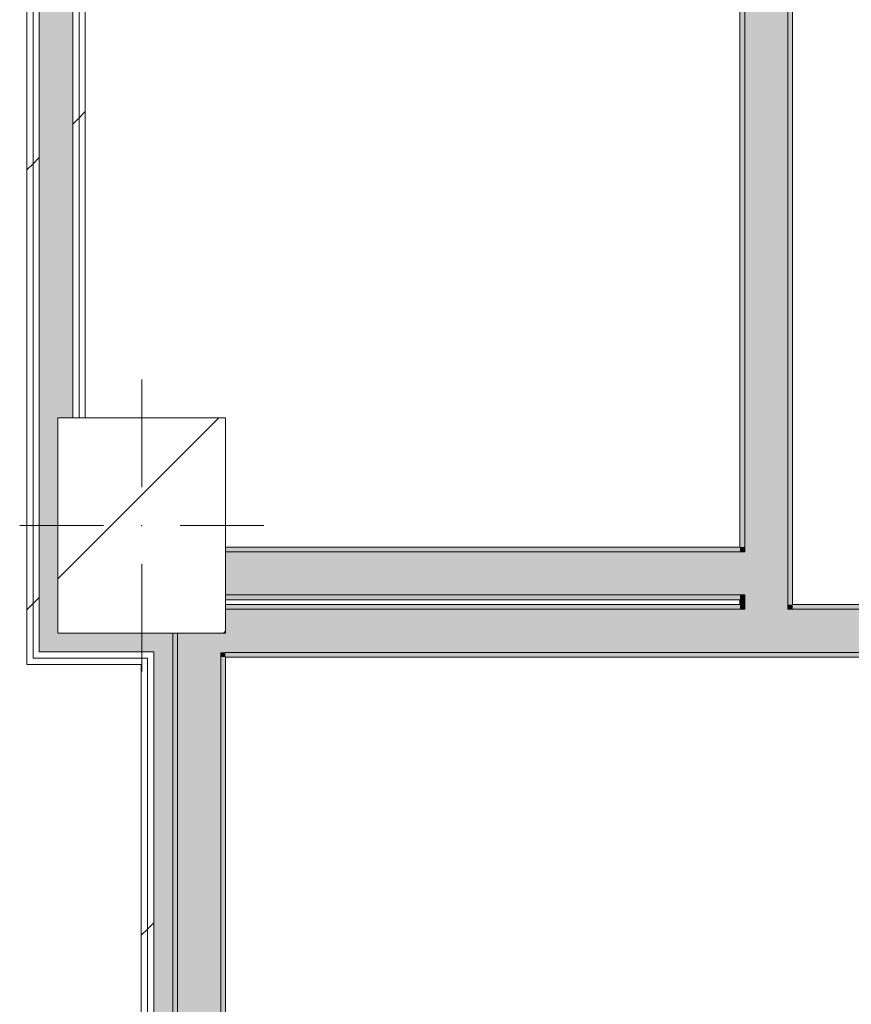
# Model space of a CAD drawing. Header units: millimetres. Extents: x -30280 to 107222, y -17460 to 4378.
# Tile 74 of 125: x 5749 to 7486, y -2414 to -357. Entities that reach past the tile are written whole.
import ezdxf

# ---------------------------------------------------------------- set-up
doc = ezdxf.new("R2010")
doc.units = ezdxf.units.MM
doc.header["$MEASUREMENT"] = 0
doc.linetypes.add('Wipeout_Contour', pattern=[1000, 0, -1000])
for name, color, linetype in [('10_ESTR_Pilars', 7, 'Continuous'), ('12_FAÇ_Façana', 7, 'Continuous'), ('Nuevo_08_E_Envans secs', 7, 'Continuous')]:
    doc.layers.add(name, color=color, linetype=linetype)
for name, color, linetype, lineweight in [('10_ESTR_Pilars_Pluma_Nº__20', 1, 'Continuous', 5), ('10_ESTR_Pilars_Pluma_Nº__28', 7, 'Continuous', 20), ('10_ESTR_Pilars_Pluma_Nº__42', 8, 'Continuous', 25), ('12_FAÇ_Façana_Pluma_Nº__7', 7, 'Continuous', 5), ('Nuevo_08_E_Envans secs_Pluma_Nº__1', 7, 'Continuous', 5)]:
    doc.layers.add(name, color=color, linetype=linetype, lineweight=lineweight)
for name, color, linetype, lineweight, true_color in [('12_FAÇ_Façana_Pluma_Nº__102', 7, 'Continuous', 5, 0xcccccc), ('12_FAÇ_Façana_Pluma_Nº__176', 7, 'Continuous', 15, 0x93a0c6), ('Nuevo_08_E_Envans secs_Pluma_Nº__102', 7, 'Continuous', 5, 0xcccccc), ('Nuevo_08_E_Envans secs_Pluma_Nº__177', 7, 'Continuous', 15, 0xf7e046)]:
    doc.layers.add(name, color=color, linetype=linetype, lineweight=lineweight, true_color=true_color)
pattern_1 = [(45, (0, 0), (-919.24, 919.24), [975, -325]), (45, (4e-13, 919.2), (-919.24, 919.24), [975, -325])]

# ---------------------------------------------------------------- blocks, each defined once
blk = doc.blocks.new('Muro_51_3', base_point=(6178.9, -1569))
at = {"layer": '12_FAÇ_Façana_Pluma_Nº__102', "linetype": 'Continuous', "lineweight": 0, "true_color": 0xe5e5e5}
for points in [[(6178.9, -1559), (7253.9, -1559), (7253.9, -1469), (6178.9, -1469)], [(7253.9, -1469), (7253.9, -1559), (7263.9, -1559), (7263.9, -1469)]]:
    blk.add_hatch(color=254, dxfattribs=at).paths.add_polyline_path(points)
at = {"layer": '12_FAÇ_Façana_Pluma_Nº__176', "linetype": 'Continuous', "lineweight": 0, "true_color": 0x495063}
for points in [[(7253.9, -1459), (6178.9, -1459), (6178.9, -1469), (7253.9, -1469)], [(6178.9, -1569), (7253.9, -1569), (7253.9, -1559), (6178.9, -1559)]]:
    blk.add_hatch(color=251, dxfattribs=at).paths.add_polyline_path(points)
at = {"layer": '12_FAÇ_Façana_Pluma_Nº__7', "color": 7, "linetype": 'Continuous', "lineweight": 5}
for p, q in [((7253.9, -1469), (6178.9, -1469)), ((7263.9, -1469), (7253.9, -1469)), ((6178.9, -1559), (7253.9, -1559)), ((7253.9, -1559), (7263.9, -1559))]:
    blk.add_line(p, q, dxfattribs=at)
at = {"layer": '12_FAÇ_Façana_Pluma_Nº__7', "color": 7, "linetype": 'Continuous', "lineweight": 5, "flags": 128}
for points in [[(7253.9, -1459), (6178.9, -1459)], [(6178.9, -1569), (7253.9, -1569)]]:
    blk.add_lwpolyline(points, dxfattribs=at)
blk = doc.blocks.new('Muro_52_3', base_point=(7363.9, -1689))
at = {"layer": '12_FAÇ_Façana_Pluma_Nº__102', "linetype": 'Continuous', "lineweight": 0, "true_color": 0xe5e5e5}
for points in [[(7353.9, 1620.9), (7263.9, 1620.9), (7263.9, 1610.9), (7353.9, 1610.9)], [(7353.9, -1469), (7353.9, 1610.9), (7263.9, 1610.9), (7263.9, -1469)], [(7263.9, -1469), (7263.9, -1559), (7353.9, -1559), (7353.9, -1469)], [(7263.9, -1559), (7263.9, -1579), (7353.9, -1579), (7353.9, -1559)], [(7353.9, -1579), (7263.9, -1579), (7263.9, -1589), (7353.9, -1589)]]:
    blk.add_hatch(color=254, dxfattribs=at).paths.add_polyline_path(points)
at = {"layer": '12_FAÇ_Façana_Pluma_Nº__176', "linetype": 'Continuous', "lineweight": 0, "true_color": 0x495063}
for points in [[(7263.9, -1459), (7263.9, 1610.9), (7253.9, 1610.9), (7253.9, -1459)], [(7363.9, -1579), (7363.9, 1610.9), (7353.9, 1610.9), (7353.9, -1579)], [(7253.9, -1459), (7253.9, -1469), (7263.9, -1469), (7263.9, -1459)], [(7253.9, -1559), (7253.9, -1569), (7263.9, -1569), (7263.9, -1559)], [(7253.9, -1569), (7253.9, -1579), (7263.9, -1579), (7263.9, -1569)]]:
    blk.add_hatch(color=251, dxfattribs=at).paths.add_polyline_path(points)
at = {"layer": '12_FAÇ_Façana_Pluma_Nº__7', "color": 7, "linetype": 'Continuous', "lineweight": 5}
for p, q in [((7263.9, 1620.9), (7263.9, 1610.9)), ((7263.9, 1610.9), (7263.9, -1469)), ((7353.9, 1610.9), (7353.9, 1620.9)), ((7353.9, -1469), (7353.9, 1610.9)), ((7263.9, -1469), (7253.9, -1469)), ((7353.9, -1559), (7353.9, -1469)), ((7253.9, -1559), (7263.9, -1559)), ((7263.9, -1559), (7263.9, -1579)), ((7353.9, -1579), (7353.9, -1559)), ((7263.9, -1579), (7263.9, -1589)), ((7353.9, -1589), (7353.9, -1579))]:
    blk.add_line(p, q, dxfattribs=at)
at = {"layer": '12_FAÇ_Façana_Pluma_Nº__7', "color": 7, "linetype": 'Continuous', "lineweight": 5, "flags": 128}
for points in [[(7253.9, 1610.9), (7253.9, -1459)], [(7363.9, -1579), (7363.9, 1610.9)], [(7253.9, -1569), (7253.9, -1579)]]:
    blk.add_lwpolyline(points, dxfattribs=at)
blk = doc.blocks.new('Muro_53_3', base_point=(6178.9, -1689))
at = {"layer": '12_FAÇ_Façana_Pluma_Nº__102', "linetype": 'Continuous', "lineweight": 0, "true_color": 0xe5e5e5}
for points in [[(7263.9, -1589), (6178.9, -1589), (6178.9, -1679), (7263.9, -1679)], [(7353.9, -1589), (7263.9, -1589), (7263.9, -1679), (7353.9, -1679)], [(10743.9, -1589), (7353.9, -1589), (7353.9, -1679), (10743.9, -1679)]]:
    blk.add_hatch(color=254, dxfattribs=at).paths.add_polyline_path(points)
at = {"layer": '12_FAÇ_Façana_Pluma_Nº__176', "linetype": 'Continuous', "lineweight": 0, "true_color": 0x495063}
for points in [[(7253.9, -1579), (6178.9, -1579), (6178.9, -1589), (7253.9, -1589)], [(7263.9, -1579), (7253.9, -1579), (7253.9, -1589), (7263.9, -1589)], [(7363.9, -1579), (7353.9, -1579), (7353.9, -1589), (7363.9, -1589)], [(10733.9, -1579), (7363.9, -1579), (7363.9, -1589), (10733.9, -1589)], [(6178.9, -1689), (11948.9, -1689), (11948.9, -1679), (6178.9, -1679)]]:
    blk.add_hatch(color=251, dxfattribs=at).paths.add_polyline_path(points)
at = {"layer": '12_FAÇ_Façana_Pluma_Nº__7', "color": 7, "linetype": 'Continuous', "lineweight": 5}
for p, q in [((7263.9, -1579), (7263.9, -1589)), ((7353.9, -1589), (7353.9, -1579)), ((7263.9, -1589), (6178.9, -1589)), ((10743.9, -1589), (7353.9, -1589)), ((6178.9, -1679), (7263.9, -1679)), ((7263.9, -1679), (7353.9, -1679)), ((7353.9, -1679), (10743.9, -1679))]:
    blk.add_line(p, q, dxfattribs=at)
at = {"layer": '12_FAÇ_Façana_Pluma_Nº__7', "color": 7, "linetype": 'Continuous', "lineweight": 5, "flags": 128}
for points in [[(7253.9, -1579), (6178.9, -1579)], [(10733.9, -1579), (7363.9, -1579)], [(6178.9, -1689), (11948.9, -1689)]]:
    blk.add_lwpolyline(points, dxfattribs=at)
blk = doc.blocks.new('*X423')
at = {"layer": 'Nuevo_08_E_Envans secs_Pluma_Nº__102', "linetype": 'Continuous', "lineweight": 5, "true_color": 0xcccccc}
blk.add_hatch(color=254, dxfattribs=at).paths.add_polyline_path([(6028.9, -1678), (6067.9, -1639), (6028.9, -1639)])
blk = doc.blocks.new('*X424')
at = {"layer": 'Nuevo_08_E_Envans secs_Pluma_Nº__102', "linetype": 'Continuous', "lineweight": 5, "true_color": 0xcccccc}
blk.add_hatch(color=254, dxfattribs=at).paths.add_polyline_path([(6067.9, -1639), (6028.9, -1678), (6068.9, -1678), (6068.9, -1639)])
blk = doc.blocks.new('*X425')
at = {"layer": 'Nuevo_08_E_Envans secs_Pluma_Nº__102', "linetype": 'Continuous', "lineweight": 5, "true_color": 0xcccccc}
blk.add_hatch(color=254, dxfattribs=at).paths.add_polyline_path([(6068.9, -6950), (6068.9, -1678), (6028.9, -1678), (6028.9, -6950)])
blk = doc.blocks.new('Muro_119_3', base_point=(6068.9, -6924))
at = {"layer": 'Nuevo_08_E_Envans secs_Pluma_Nº__1', "color": 7, "linetype": 'Continuous', "lineweight": 5, "flags": 128}
blk.add_lwpolyline([(6068.9, -6989), (6068.9, -1639)], dxfattribs=at)
at = {"color": 254, "linetype": 'Wipeout_Contour', "lineweight": 0, "ltscale": 18725.93703}
blk.add_wipeout([(6002.9, -1691), (6002.9, -1704), (6015.9, -1691)], dxfattribs=at).dxf.layer = 'Nuevo_08_E_Envans secs'
at = {"layer": 'Nuevo_08_E_Envans secs_Pluma_Nº__177', "linetype": 'Continuous', "lineweight": 15, "true_color": 0xf7e046}
h = blk.add_hatch(dxfattribs=at)
h.set_pattern_fill('Panellat_HPL_0003', color=53, style=0, pattern_type=2)
h.set_pattern_definition(pattern_1)
h.paths.add_polyline_path([(6002.9, -1691), (6002.9, -1704), (6015.9, -1691)])
at = {"color": 254, "linetype": 'Wipeout_Contour', "lineweight": 0, "ltscale": 18752.941765}
blk.add_wipeout([(6015.9, -1678), (6015.9, -1691), (6028.9, -1678)], dxfattribs=at).dxf.layer = 'Nuevo_08_E_Envans secs'
at = {"layer": 'Nuevo_08_E_Envans secs_Pluma_Nº__177', "linetype": 'Continuous', "lineweight": 15, "true_color": 0xf7e046}
h = blk.add_hatch(dxfattribs=at)
h.set_pattern_fill('Panellat_HPL_0003', color=53, style=0, pattern_type=2)
h.set_pattern_definition(pattern_1)
h.paths.add_polyline_path([(6015.9, -1678), (6015.9, -1691), (6028.9, -1678)])
at = {"layer": 'Nuevo_08_E_Envans secs', "color": 7, "lineweight": 20}
blk.add_blockref('*X423', (0, 0), dxfattribs=at)
at = {"color": 254, "linetype": 'Wipeout_Contour', "lineweight": 0, "ltscale": 18741.290833}
blk.add_wipeout([(6002.9, -1704), (6015.9, -1704), (6015.9, -1691)], dxfattribs=at).dxf.layer = 'Nuevo_08_E_Envans secs'
at = {"layer": 'Nuevo_08_E_Envans secs_Pluma_Nº__177', "linetype": 'Continuous', "lineweight": 15, "true_color": 0xf7e046}
h = blk.add_hatch(dxfattribs=at)
h.set_pattern_fill('Panellat_HPL_0003', color=53, style=0, pattern_type=2)
h.set_pattern_definition(pattern_1)
h.paths.add_polyline_path([(6002.9, -1704), (6015.9, -1704), (6015.9, -1691)])
at = {"color": 254, "linetype": 'Wipeout_Contour', "lineweight": 0, "ltscale": 18768.26932}
blk.add_wipeout([(6015.9, -1691), (6028.9, -1691), (6028.9, -1678)], dxfattribs=at).dxf.layer = 'Nuevo_08_E_Envans secs'
at = {"color": 254, "linetype": 'Wipeout_Contour', "lineweight": 0, "ltscale": 30829.13605}
blk.add_wipeout([(6015.9, -6924), (6015.9, -1704), (6002.9, -1704), (6002.9, -6924)], dxfattribs=at).dxf.layer = 'Nuevo_08_E_Envans secs'
at = {"layer": 'Nuevo_08_E_Envans secs_Pluma_Nº__177', "linetype": 'Continuous', "lineweight": 15, "true_color": 0xf7e046}
h = blk.add_hatch(dxfattribs=at)
h.set_pattern_fill('Panellat_HPL_0003', color=53, style=0, pattern_type=2)
h.set_pattern_definition(pattern_1)
h.paths.add_polyline_path([(6015.9, -1691), (6028.9, -1691), (6028.9, -1678)])
h = blk.add_hatch(dxfattribs=at)
h.set_pattern_fill('Panellat_HPL_0003', color=53, style=0, pattern_type=2)
h.set_pattern_definition(pattern_1)
h.paths.add_polyline_path([(6015.9, -6924), (6015.9, -1704), (6002.9, -1704), (6002.9, -6924)])
at = {"layer": 'Nuevo_08_E_Envans secs_Pluma_Nº__1', "color": 7, "linetype": 'Continuous', "lineweight": 5}
blk.add_line((6028.9, -1678), (6015.9, -1678), dxfattribs=at)
at = {"layer": 'Nuevo_08_E_Envans secs_Pluma_Nº__1', "color": 7, "linetype": 'Continuous', "lineweight": 5, "flags": 128}
blk.add_lwpolyline([(6002.9, -1704), (6002.9, -6924)], dxfattribs=at)
at = {"layer": 'Nuevo_08_E_Envans secs', "color": 7, "lineweight": 20}
blk.add_blockref('*X424', (0, 0), dxfattribs=at)
at = {"color": 254, "linetype": 'Wipeout_Contour', "lineweight": 0, "ltscale": 30883.777089}
blk.add_wipeout([(6028.9, -6937), (6028.9, -1691), (6015.9, -1691), (6015.9, -6937)], dxfattribs=at).dxf.layer = 'Nuevo_08_E_Envans secs'
at = {"layer": 'Nuevo_08_E_Envans secs_Pluma_Nº__177', "linetype": 'Continuous', "lineweight": 15, "true_color": 0xf7e046}
h = blk.add_hatch(dxfattribs=at)
h.set_pattern_fill('Panellat_HPL_0003', color=53, style=0, pattern_type=2)
h.set_pattern_definition(pattern_1)
h.paths.add_polyline_path([(6028.9, -6937), (6028.9, -1691), (6015.9, -1691), (6015.9, -6937)])
at = {"layer": 'Nuevo_08_E_Envans secs_Pluma_Nº__1', "color": 7, "linetype": 'Continuous', "lineweight": 5}
for p, q in [((6028.9, -1678), (6028.9, -6950)), ((6015.9, -1691), (6015.9, -6937))]:
    blk.add_line(p, q, dxfattribs=at)
at = {"layer": 'Nuevo_08_E_Envans secs', "color": 7, "lineweight": 20}
blk.add_blockref('*X425', (0, 0), dxfattribs=at)
blk = doc.blocks.new('*X487')
at = {"layer": 'Nuevo_08_E_Envans secs_Pluma_Nº__102', "linetype": 'Continuous', "lineweight": 5, "true_color": 0xcccccc}
blk.add_hatch(color=254, dxfattribs=at).paths.add_polyline_path([(5859.9, 1662.9), (5798.5, 1662.9), (5859.9, 1595.4)])
blk = doc.blocks.new('*X488')
at = {"layer": 'Nuevo_08_E_Envans secs_Pluma_Nº__102', "linetype": 'Continuous', "lineweight": 5, "true_color": 0xcccccc}
blk.add_hatch(color=254, dxfattribs=at).paths.add_polyline_path([(5789.9, 1635.9), (5789.9, -1189), (5859.9, -1189), (5859.9, 1595.4), (5823.1, 1635.9)])
blk = doc.blocks.new('*X489')
at = {"layer": 'Nuevo_08_E_Envans secs_Pluma_Nº__102', "linetype": 'Continuous', "lineweight": 5, "true_color": 0xcccccc}
blk.add_hatch(color=254, dxfattribs=at).paths.add_polyline_path([(5789.9, 1662.9), (5789.9, 1635.9), (5823.1, 1635.9), (5798.5, 1662.9)])
blk = doc.blocks.new('Muro_134_3', base_point=(5763.9, -1189))
at = {"color": 254, "linetype": 'Wipeout_Contour', "lineweight": 0, "ltscale": 18053.116101}
blk.add_wipeout([(5776.9, 1688.9), (5774.8, 1688.9), (5776.9, 1686.6)], dxfattribs=at).dxf.layer = 'Nuevo_08_E_Envans secs'
at = {"color": 254, "linetype": 'Wipeout_Contour', "lineweight": 0, "ltscale": 18267.550016}
blk.add_wipeout([(5874.1, 1579.9), (5885.9, 1566.9), (5885.9, 1579.9)], dxfattribs=at).dxf.layer = 'Nuevo_08_E_Envans secs'
at = {"layer": 'Nuevo_08_E_Envans secs_Pluma_Nº__177', "linetype": 'Continuous', "lineweight": 15, "true_color": 0xf7e046}
h = blk.add_hatch(dxfattribs=at)
h.set_pattern_fill('Panellat_HPL_0003', color=53, style=0, pattern_type=2)
h.set_pattern_definition(pattern_1)
h.paths.add_polyline_path([(5776.9, 1688.9), (5774.8, 1688.9), (5776.9, 1686.6)])
h = blk.add_hatch(dxfattribs=at)
h.set_pattern_fill('Panellat_HPL_0003', color=53, style=0, pattern_type=2)
h.set_pattern_definition(pattern_1)
h.paths.add_polyline_path([(5874.1, 1579.9), (5885.9, 1566.9), (5885.9, 1579.9)])
at = {"color": 254, "linetype": 'Wipeout_Contour', "lineweight": 0, "ltscale": 18030.690975}
blk.add_wipeout([(5763.9, 1695.9), (5768.4, 1695.9), (5763.9, 1700.9)], dxfattribs=at).dxf.layer = 'Nuevo_08_E_Envans secs'
at = {"color": 254, "linetype": 'Wipeout_Contour', "lineweight": 0, "ltscale": 18241.48878}
blk.add_wipeout([(5872.9, 1592.9), (5862.2, 1592.9), (5872.9, 1581.1)], dxfattribs=at).dxf.layer = 'Nuevo_08_E_Envans secs'
at = {"color": 254, "linetype": 'Wipeout_Contour', "lineweight": 0, "ltscale": 24165.988569}
blk.add_wipeout([(5872.9, 1566.9), (5872.9, -1189), (5885.9, -1189), (5885.9, 1566.9)], dxfattribs=at).dxf.layer = 'Nuevo_08_E_Envans secs'
at = {"layer": 'Nuevo_08_E_Envans secs_Pluma_Nº__177', "linetype": 'Continuous', "lineweight": 15, "true_color": 0xf7e046}
h = blk.add_hatch(dxfattribs=at)
h.set_pattern_fill('Panellat_HPL_0003', color=53, style=0, pattern_type=2)
h.set_pattern_definition(pattern_1)
h.paths.add_polyline_path([(5763.9, 1695.9), (5768.4, 1695.9), (5763.9, 1700.9)])
h = blk.add_hatch(dxfattribs=at)
h.set_pattern_fill('Panellat_HPL_0003', color=53, style=0, pattern_type=2)
h.set_pattern_definition(pattern_1)
h.paths.add_polyline_path([(5872.9, 1592.9), (5862.2, 1592.9), (5872.9, 1581.1)])
h = blk.add_hatch(dxfattribs=at)
h.set_pattern_fill('Panellat_HPL_0003', color=53, style=0, pattern_type=2)
h.set_pattern_definition(pattern_1)
h.paths.add_polyline_path([(5872.9, 1566.9), (5872.9, -1189), (5885.9, -1189), (5885.9, 1566.9)])
at = {"layer": 'Nuevo_08_E_Envans secs_Pluma_Nº__1', "color": 7, "linetype": 'Continuous', "lineweight": 5}
for p, q in [((5768.4, 1695.9), (5763.9, 1695.9)), ((5776.9, 1688.9), (5774.8, 1688.9))]:
    blk.add_line(p, q, dxfattribs=at)
at = {"layer": 'Nuevo_08_E_Envans secs', "color": 7, "lineweight": 20}
blk.add_blockref('*X487', (0, 0), dxfattribs=at)
at = {"color": 254, "linetype": 'Wipeout_Contour', "lineweight": 0, "ltscale": 18078.199837}
blk.add_wipeout([(5789.9, 1675.9), (5786.7, 1675.9), (5789.9, 1672.3)], dxfattribs=at).dxf.layer = 'Nuevo_08_E_Envans secs'
at = {"color": 254, "linetype": 'Wipeout_Contour', "lineweight": 0, "ltscale": 24334.541062}
blk.add_wipeout([(5872.9, 1566.9), (5885.9, 1566.9), (5874.1, 1579.9), (5872.9, 1579.9)], dxfattribs=at).dxf.layer = 'Nuevo_08_E_Envans secs'
at = {"layer": 'Nuevo_08_E_Envans secs_Pluma_Nº__177', "linetype": 'Continuous', "lineweight": 15, "true_color": 0xf7e046}
h = blk.add_hatch(dxfattribs=at)
h.set_pattern_fill('Panellat_HPL_0003', color=53, style=0, pattern_type=2)
h.set_pattern_definition(pattern_1)
h.paths.add_polyline_path([(5789.9, 1675.9), (5786.7, 1675.9), (5789.9, 1672.3)])
h = blk.add_hatch(dxfattribs=at)
h.set_pattern_fill('Panellat_HPL_0003', color=53, style=0, pattern_type=2)
h.set_pattern_definition(pattern_1)
h.paths.add_polyline_path([(5872.9, 1566.9), (5885.9, 1566.9), (5874.1, 1579.9), (5872.9, 1579.9)])
at = {"layer": 'Nuevo_08_E_Envans secs_Pluma_Nº__1', "color": 7, "linetype": 'Continuous', "lineweight": 5, "flags": 128}
blk.add_lwpolyline([(5885.9, -1189), (5885.9, 1566.9)], dxfattribs=at)
at = {"layer": 'Nuevo_08_E_Envans secs', "color": 7, "lineweight": 20}
blk.add_blockref('*X489', (0, 0), dxfattribs=at)
at = {"color": 254, "linetype": 'Wipeout_Contour', "lineweight": 0, "ltscale": 24122.11878}
blk.add_wipeout([(5859.9, 1579.9), (5859.9, -1189), (5872.9, -1189), (5872.9, 1579.9)], dxfattribs=at).dxf.layer = 'Nuevo_08_E_Envans secs'
at = {"layer": 'Nuevo_08_E_Envans secs_Pluma_Nº__177', "linetype": 'Continuous', "lineweight": 15, "true_color": 0xf7e046}
h = blk.add_hatch(dxfattribs=at)
h.set_pattern_fill('Panellat_HPL_0003', color=53, style=0, pattern_type=2)
h.set_pattern_definition(pattern_1)
h.paths.add_polyline_path([(5859.9, 1579.9), (5859.9, -1189), (5872.9, -1189), (5872.9, 1579.9)])
at = {"color": 254, "linetype": 'Wipeout_Contour', "lineweight": 0, "ltscale": 30380.300187}
blk.add_wipeout([(5859.9, 1592.9), (5859.9, 1579.9), (5872.9, 1579.9), (5872.9, 1581.1), (5862.2, 1592.9)], dxfattribs=at).dxf.layer = 'Nuevo_08_E_Envans secs'
at = {"layer": 'Nuevo_08_E_Envans secs_Pluma_Nº__177', "linetype": 'Continuous', "lineweight": 15, "true_color": 0xf7e046}
h = blk.add_hatch(dxfattribs=at)
h.set_pattern_fill('Panellat_HPL_0003', color=53, style=0, pattern_type=2)
h.set_pattern_definition(pattern_1)
h.paths.add_polyline_path([(5859.9, 1592.9), (5859.9, 1579.9), (5872.9, 1579.9), (5872.9, 1581.1), (5862.2, 1592.9)])
at = {"layer": 'Nuevo_08_E_Envans secs_Pluma_Nº__1', "color": 7, "linetype": 'Continuous', "lineweight": 5}
for p, q in [((5859.9, -1189), (5859.9, 1595.4)), ((5859.9, 1592.9), (5862.2, 1592.9)), ((5872.9, 1592.9), (5862.2, 1592.9)), ((5872.9, 1579.9), (5874.1, 1579.9)), ((5872.9, -1189), (5872.9, 1579.9))]:
    blk.add_line(p, q, dxfattribs=at)
at = {"layer": 'Nuevo_08_E_Envans secs', "color": 7, "lineweight": 20}
blk.add_blockref('*X488', (0, 0), dxfattribs=at)
at = {"color": 254, "linetype": 'Wipeout_Contour', "lineweight": 0, "ltscale": 23829.257739}
blk.add_wipeout([(5776.9, 1635.9), (5776.9, -1189), (5789.9, -1189), (5789.9, 1635.9)], dxfattribs=at).dxf.layer = 'Nuevo_08_E_Envans secs'
at = {"layer": 'Nuevo_08_E_Envans secs_Pluma_Nº__177', "linetype": 'Continuous', "lineweight": 15, "true_color": 0xf7e046}
h = blk.add_hatch(dxfattribs=at)
h.set_pattern_fill('Panellat_HPL_0003', color=53, style=0, pattern_type=2)
h.set_pattern_definition(pattern_1)
h.paths.add_polyline_path([(5776.9, 1635.9), (5776.9, -1189), (5789.9, -1189), (5789.9, 1635.9)])
at = {"color": 254, "linetype": 'Wipeout_Contour', "lineweight": 0, "ltscale": 24055.982574}
blk.add_wipeout([(5776.9, 1662.9), (5776.9, 1635.9), (5789.9, 1635.9), (5789.9, 1662.9)], dxfattribs=at).dxf.layer = 'Nuevo_08_E_Envans secs'
at = {"layer": 'Nuevo_08_E_Envans secs_Pluma_Nº__177', "linetype": 'Continuous', "lineweight": 15, "true_color": 0xf7e046}
h = blk.add_hatch(dxfattribs=at)
h.set_pattern_fill('Panellat_HPL_0003', color=53, style=0, pattern_type=2)
h.set_pattern_definition(pattern_1)
h.paths.add_polyline_path([(5776.9, 1662.9), (5776.9, 1635.9), (5789.9, 1635.9), (5789.9, 1662.9)])
at = {"layer": 'Nuevo_08_E_Envans secs_Pluma_Nº__1', "color": 7, "linetype": 'Continuous', "lineweight": 5}
blk.add_line((5789.9, -1189), (5789.9, 1635.9), dxfattribs=at)
at = {"color": 254, "linetype": 'Wipeout_Contour', "lineweight": 0, "ltscale": 30101.273242}
blk.add_wipeout([(5776.9, 1675.9), (5776.9, 1662.9), (5789.9, 1662.9), (5789.9, 1672.3), (5786.7, 1675.9)], dxfattribs=at).dxf.layer = 'Nuevo_08_E_Envans secs'
at = {"color": 254, "linetype": 'Wipeout_Contour', "lineweight": 0, "ltscale": 23776.05175}
blk.add_wipeout([(5763.9, 1630.9), (5763.9, -1189), (5776.9, -1189), (5776.9, 1630.9)], dxfattribs=at).dxf.layer = 'Nuevo_08_E_Envans secs'
at = {"layer": 'Nuevo_08_E_Envans secs_Pluma_Nº__177', "linetype": 'Continuous', "lineweight": 15, "true_color": 0xf7e046}
h = blk.add_hatch(dxfattribs=at)
h.set_pattern_fill('Panellat_HPL_0003', color=53, style=0, pattern_type=2)
h.set_pattern_definition(pattern_1)
h.paths.add_polyline_path([(5776.9, 1675.9), (5776.9, 1662.9), (5789.9, 1662.9), (5789.9, 1672.3), (5786.7, 1675.9)])
h = blk.add_hatch(dxfattribs=at)
h.set_pattern_fill('Panellat_HPL_0003', color=53, style=0, pattern_type=2)
h.set_pattern_definition(pattern_1)
h.paths.add_polyline_path([(5763.9, 1630.9), (5763.9, -1189), (5776.9, -1189), (5776.9, 1630.9)])
at = {"layer": 'Nuevo_08_E_Envans secs_Pluma_Nº__1', "color": 7, "linetype": 'Continuous', "lineweight": 5}
for p, q in [((5776.9, 1675.9), (5786.7, 1675.9)), ((5789.9, 1662.9), (5798.5, 1662.9)), ((5789.9, 1635.9), (5789.9, 1662.9)), ((5859.9, 1662.9), (5798.5, 1662.9))]:
    blk.add_line(p, q, dxfattribs=at)
at = {"color": 254, "linetype": 'Wipeout_Contour', "lineweight": 0, "ltscale": 23988.417623}
blk.add_wipeout([(5763.9, 1635.9), (5763.9, 1630.9), (5776.9, 1630.9), (5776.9, 1635.9)], dxfattribs=at).dxf.layer = 'Nuevo_08_E_Envans secs'
at = {"layer": 'Nuevo_08_E_Envans secs_Pluma_Nº__177', "linetype": 'Continuous', "lineweight": 15, "true_color": 0xf7e046}
h = blk.add_hatch(dxfattribs=at)
h.set_pattern_fill('Panellat_HPL_0003', color=53, style=0, pattern_type=2)
h.set_pattern_definition(pattern_1)
h.paths.add_polyline_path([(5763.9, 1635.9), (5763.9, 1630.9), (5776.9, 1630.9), (5776.9, 1635.9)])
at = {"layer": 'Nuevo_08_E_Envans secs_Pluma_Nº__1', "color": 7, "linetype": 'Continuous', "lineweight": 5}
for p, q in [((5763.9, 1635.9), (5776.9, 1635.9)), ((5776.9, 1630.9), (5776.9, 1635.9)), ((5776.9, -1189), (5776.9, 1630.9))]:
    blk.add_line(p, q, dxfattribs=at)
at = {"layer": 'Nuevo_08_E_Envans secs_Pluma_Nº__1', "color": 7, "linetype": 'Continuous', "lineweight": 5, "flags": 128}
blk.add_lwpolyline([(5763.9, 1630.9), (5763.9, -1189)], dxfattribs=at)
blk = doc.blocks.new('Muro_143_3', base_point=(6178.9, -9207.4))
at = {"layer": '12_FAÇ_Façana_Pluma_Nº__102', "linetype": 'Continuous', "lineweight": 0, "true_color": 0xe5e5e5}
for points in [[(6168.9, -1679), (6168.9, -1639), (6078.9, -1639), (6078.9, -1679)], [(6168.9, -1679), (6078.9, -1679), (6078.9, -6989), (6168.9, -6989)]]:
    blk.add_hatch(color=254, dxfattribs=at).paths.add_polyline_path(points)
at = {"layer": '12_FAÇ_Façana_Pluma_Nº__176', "linetype": 'Continuous', "lineweight": 0, "true_color": 0x495063}
for points in [[(6068.9, -1639), (6068.9, -6989), (6078.9, -6989), (6078.9, -1639)], [(6178.9, -1679), (6178.9, -1639), (6168.9, -1639), (6168.9, -1679)], [(6168.9, -1679), (6168.9, -1689), (6178.9, -1689), (6178.9, -1679)], [(6178.9, -1689), (6168.9, -1689), (6168.9, -6989), (6178.9, -6989)]]:
    blk.add_hatch(color=251, dxfattribs=at).paths.add_polyline_path(points)
at = {"layer": '12_FAÇ_Façana_Pluma_Nº__7', "color": 7, "linetype": 'Continuous', "lineweight": 5}
for p, q in [((6078.9, -1639), (6078.9, -1679)), ((6078.9, -1679), (6078.9, -6989)), ((6168.9, -6989), (6168.9, -1679))]:
    blk.add_line(p, q, dxfattribs=at)
at = {"layer": '12_FAÇ_Façana_Pluma_Nº__7', "color": 7, "linetype": 'Continuous', "lineweight": 5, "flags": 128}
for points in [[(6068.9, -1639), (6068.9, -6989)], [(6178.9, -6989), (6178.9, -1689)]]:
    blk.add_lwpolyline(points, dxfattribs=at)
blk = doc.blocks.new('*X564')
at = {"layer": 'Nuevo_08_E_Envans secs_Pluma_Nº__102', "linetype": 'Continuous', "lineweight": 5, "true_color": 0xcccccc}
blk.add_hatch(color=254, dxfattribs=at).paths.add_polyline_path([(5789.9, -1678), (5829.9, -1678), (5829.9, -1639), (5828.9, -1639)])
blk = doc.blocks.new('*X565')
at = {"layer": 'Nuevo_08_E_Envans secs_Pluma_Nº__102', "linetype": 'Continuous', "lineweight": 5, "true_color": 0xcccccc}
blk.add_hatch(color=254, dxfattribs=at).paths.add_polyline_path([(5789.9, -1638), (5828.9, -1638), (5828.9, -1189), (5789.9, -1189)])
blk = doc.blocks.new('*X566')
at = {"layer": 'Nuevo_08_E_Envans secs_Pluma_Nº__102', "linetype": 'Continuous', "lineweight": 5, "true_color": 0xcccccc}
blk.add_hatch(color=254, dxfattribs=at).paths.add_polyline_path([(5828.9, -1638), (5789.9, -1638), (5789.9, -1678), (5828.9, -1639)])
blk = doc.blocks.new('Muro_150_3', base_point=(5763.9, -1189))
at = {"color": 254, "linetype": 'Wipeout_Contour', "lineweight": 0, "ltscale": 18052.397933}
blk.add_wipeout([(5776.9, -1691), (5763.9, -1704), (5776.9, -1704)], dxfattribs=at).dxf.layer = 'Nuevo_08_E_Envans secs'
at = {"layer": 'Nuevo_08_E_Envans secs_Pluma_Nº__177', "linetype": 'Continuous', "lineweight": 15, "true_color": 0xf7e046}
h = blk.add_hatch(dxfattribs=at)
h.set_pattern_fill('Panellat_HPL_0003', color=53, style=0, pattern_type=2)
h.set_pattern_definition(pattern_1)
h.paths.add_polyline_path([(5776.9, -1691), (5763.9, -1704), (5776.9, -1704)])
at = {"color": 254, "linetype": 'Wipeout_Contour', "lineweight": 0, "ltscale": 18078.857715}
blk.add_wipeout([(5776.9, -1691), (5789.9, -1691), (5789.9, -1678)], dxfattribs=at).dxf.layer = 'Nuevo_08_E_Envans secs'
at = {"layer": 'Nuevo_08_E_Envans secs_Pluma_Nº__177', "linetype": 'Continuous', "lineweight": 15, "true_color": 0xf7e046}
h = blk.add_hatch(dxfattribs=at)
h.set_pattern_fill('Panellat_HPL_0003', color=53, style=0, pattern_type=2)
h.set_pattern_definition(pattern_1)
h.paths.add_polyline_path([(5776.9, -1691), (5789.9, -1691), (5789.9, -1678)])
at = {"layer": 'Nuevo_08_E_Envans secs', "color": 7, "lineweight": 20}
blk.add_blockref('*X564', (0, 0), dxfattribs=at)
at = {"color": 254, "linetype": 'Wipeout_Contour', "lineweight": 0, "ltscale": 23809.349251}
blk.add_wipeout([(5776.9, -1691), (5776.9, -1189), (5763.9, -1189), (5763.9, -1691)], dxfattribs=at).dxf.layer = 'Nuevo_08_E_Envans secs'
at = {"layer": 'Nuevo_08_E_Envans secs_Pluma_Nº__177', "linetype": 'Continuous', "lineweight": 15, "true_color": 0xf7e046}
h = blk.add_hatch(dxfattribs=at)
h.set_pattern_fill('Panellat_HPL_0003', color=53, style=0, pattern_type=2)
h.set_pattern_definition(pattern_1)
h.paths.add_polyline_path([(5776.9, -1691), (5776.9, -1189), (5763.9, -1189), (5763.9, -1691)])
at = {"color": 254, "linetype": 'Wipeout_Contour', "lineweight": 0, "ltscale": 23852.497093}
blk.add_wipeout([(5789.9, -1678), (5789.9, -1189), (5776.9, -1189), (5776.9, -1678)], dxfattribs=at).dxf.layer = 'Nuevo_08_E_Envans secs'
at = {"color": 254, "linetype": 'Wipeout_Contour', "lineweight": 0, "ltscale": 18036.934736}
blk.add_wipeout([(5763.9, -1691), (5763.9, -1704), (5776.9, -1691)], dxfattribs=at).dxf.layer = 'Nuevo_08_E_Envans secs'
at = {"layer": 'Nuevo_08_E_Envans secs_Pluma_Nº__177', "linetype": 'Continuous', "lineweight": 15, "true_color": 0xf7e046}
h = blk.add_hatch(dxfattribs=at)
h.set_pattern_fill('Panellat_HPL_0003', color=53, style=0, pattern_type=2)
h.set_pattern_definition(pattern_1)
h.paths.add_polyline_path([(5789.9, -1678), (5789.9, -1189), (5776.9, -1189), (5776.9, -1678)])
h = blk.add_hatch(dxfattribs=at)
h.set_pattern_fill('Panellat_HPL_0003', color=53, style=0, pattern_type=2)
h.set_pattern_definition(pattern_1)
h.paths.add_polyline_path([(5763.9, -1691), (5763.9, -1704), (5776.9, -1691)])
at = {"layer": 'Nuevo_08_E_Envans secs_Pluma_Nº__1', "color": 7, "linetype": 'Continuous', "lineweight": 5}
blk.add_line((5789.9, -1189), (5789.9, -1638), dxfattribs=at)
at = {"layer": 'Nuevo_08_E_Envans secs_Pluma_Nº__1', "color": 7, "linetype": 'Continuous', "lineweight": 5, "flags": 128}
for points in [[(5763.9, -1189), (5763.9, -1704)], [(5763.9, -1704), (5776.9, -1704)]]:
    blk.add_lwpolyline(points, dxfattribs=at)
at = {"layer": 'Nuevo_08_E_Envans secs', "color": 7, "lineweight": 20}
blk.add_blockref('*X565', (0, 0), dxfattribs=at)
at = {"color": 254, "linetype": 'Wipeout_Contour', "lineweight": 0, "ltscale": 18063.421487}
blk.add_wipeout([(5776.9, -1678), (5776.9, -1691), (5789.9, -1678)], dxfattribs=at).dxf.layer = 'Nuevo_08_E_Envans secs'
at = {"layer": 'Nuevo_08_E_Envans secs_Pluma_Nº__177', "linetype": 'Continuous', "lineweight": 15, "true_color": 0xf7e046}
h = blk.add_hatch(dxfattribs=at)
h.set_pattern_fill('Panellat_HPL_0003', color=53, style=0, pattern_type=2)
h.set_pattern_definition(pattern_1)
h.paths.add_polyline_path([(5776.9, -1678), (5776.9, -1691), (5789.9, -1678)])
at = {"layer": 'Nuevo_08_E_Envans secs_Pluma_Nº__1', "color": 7, "linetype": 'Continuous', "lineweight": 5}
for p, q in [((5776.9, -1189), (5776.9, -1678)), ((5789.9, -1638), (5789.9, -1678)), ((5776.9, -1678), (5776.9, -1691)), ((5789.9, -1678), (5829.9, -1678))]:
    blk.add_line(p, q, dxfattribs=at)
at = {"layer": 'Nuevo_08_E_Envans secs', "color": 7, "lineweight": 20}
blk.add_blockref('*X566', (0, 0), dxfattribs=at)
blk = doc.blocks.new('*X568')
at = {"layer": 'Nuevo_08_E_Envans secs_Pluma_Nº__102', "linetype": 'Continuous', "lineweight": 5, "true_color": 0xcccccc}
blk.add_hatch(color=254, dxfattribs=at).paths.add_polyline_path([(5829.9, -1639), (5829.9, -1678), (6028.9, -1678), (6028.9, -1639)])
blk = doc.blocks.new('Muro_151_3', base_point=(5763.9, -1704))
at = {"color": 254, "linetype": 'Wipeout_Contour', "lineweight": 0, "ltscale": 24518.822401}
blk.add_wipeout([(6002.9, -1691), (5776.9, -1691), (5776.9, -1704), (6002.9, -1704)], dxfattribs=at).dxf.layer = 'Nuevo_08_E_Envans secs'
at = {"layer": 'Nuevo_08_E_Envans secs_Pluma_Nº__177', "linetype": 'Continuous', "lineweight": 15, "true_color": 0xf7e046}
h = blk.add_hatch(dxfattribs=at)
h.set_pattern_fill('Panellat_HPL_0003', color=53, style=0, pattern_type=2)
h.set_pattern_definition(pattern_1)
h.paths.add_polyline_path([(6002.9, -1691), (5776.9, -1691), (5776.9, -1704), (6002.9, -1704)])
at = {"layer": 'Nuevo_08_E_Envans secs_Pluma_Nº__1', "color": 7, "linetype": 'Continuous', "lineweight": 5, "flags": 128}
blk.add_lwpolyline([(5776.9, -1704), (6002.9, -1704)], dxfattribs=at)
at = {"color": 254, "linetype": 'Wipeout_Contour', "lineweight": 0, "ltscale": 24554.466343}
blk.add_wipeout([(5789.9, -1691), (6015.9, -1691), (6015.9, -1678), (5789.9, -1678)], dxfattribs=at).dxf.layer = 'Nuevo_08_E_Envans secs'
at = {"layer": 'Nuevo_08_E_Envans secs_Pluma_Nº__177', "linetype": 'Continuous', "lineweight": 15, "true_color": 0xf7e046}
h = blk.add_hatch(dxfattribs=at)
h.set_pattern_fill('Panellat_HPL_0003', color=53, style=0, pattern_type=2)
h.set_pattern_definition(pattern_1)
h.paths.add_polyline_path([(5789.9, -1691), (6015.9, -1691), (6015.9, -1678), (5789.9, -1678)])
at = {"layer": 'Nuevo_08_E_Envans secs_Pluma_Nº__1', "color": 7, "linetype": 'Continuous', "lineweight": 5}
for p, q in [((5789.9, -1678), (5829.9, -1678)), ((5829.9, -1678), (6015.9, -1678)), ((6028.9, -1678), (6015.9, -1678)), ((5776.9, -1691), (5789.9, -1691)), ((5789.9, -1691), (6015.9, -1691))]:
    blk.add_line(p, q, dxfattribs=at)
at = {"layer": 'Nuevo_08_E_Envans secs', "color": 7, "lineweight": 20}
blk.add_blockref('*X568', (0, 0), dxfattribs=at)
blk = doc.blocks.new('Pilar_8_3', base_point=(6003.9, -1414))
at = {"color": 254, "linetype": 'Wipeout_Contour', "lineweight": 0, "ltscale": 24688.695175}
blk.add_wipeout([(5828.9, -1639), (6178.9, -1639), (6178.9, -1189), (5828.9, -1189)], dxfattribs=at).dxf.layer = '10_ESTR_Pilars'
at = {"layer": '10_ESTR_Pilars_Pluma_Nº__42', "linetype": 'Continuous', "lineweight": 25}
h = blk.add_hatch(dxfattribs=at)
h.set_pattern_fill('00_GCT_trama_45º_e1_400__07', color=8, style=0, pattern_type=2)
h.set_pattern_definition([(45, (0, 0), (-229.81, 229.81), [])])
h.paths.add_polyline_path([(5828.9, -1639), (6178.9, -1639), (6178.9, -1189), (5828.9, -1189)])
at = {"layer": '10_ESTR_Pilars_Pluma_Nº__20', "color": 1, "linetype": 'Continuous', "lineweight": 5}
for p, q in [((6003.9, -1334), (6003.9, -1109)), ((5923.9, -1414), (5748.9, -1414)), ((6083.9, -1414), (6258.9, -1414)), ((6003.9, -1494), (6003.9, -1719))]:
    blk.add_line(p, q, dxfattribs=at)
blk.add_point((6003.9, -1414), dxfattribs=at)
at = {"layer": '10_ESTR_Pilars_Pluma_Nº__28', "color": 7, "linetype": 'Continuous', "lineweight": 20, "flags": 128}
blk.add_lwpolyline([(5828.9, -1639), (6178.9, -1639), (6178.9, -1189), (5828.9, -1189)], close=True, dxfattribs=at)

msp = doc.modelspace()

# ---------------------------------------------------------------- block references
at = {"layer": '12_FAÇ_Façana', "color": 7, "lineweight": 20}
for name, p in [('Muro_52_3', (7363.9, -1689)), ('Muro_51_3', (6178.9, -1569)), ('Muro_53_3', (6178.9, -1689))]:
    msp.add_blockref(name, p, dxfattribs=at)
at = {"layer": 'Nuevo_08_E_Envans secs', "color": 7, "lineweight": 20}
for name, p in [('Muro_134_3', (5763.9, -1189)), ('Muro_119_3', (6068.9, -6924))]:
    msp.add_blockref(name, p, dxfattribs=at)

# ---------------------------------------------------------------- next in the draw order: block references
at = {"layer": '12_FAÇ_Façana', "color": 7, "lineweight": 20}
msp.add_blockref('Muro_143_3', (6178.9, -9207.4), dxfattribs=at)
at = {"layer": 'Nuevo_08_E_Envans secs', "color": 7, "lineweight": 20}
msp.add_blockref('Muro_150_3', (5763.9, -1189), dxfattribs=at)

# ---------------------------------------------------------------- next in the draw order: block references
msp.add_blockref('Muro_151_3', (5763.9, -1704), dxfattribs=at)

# ---------------------------------------------------------------- next in the draw order: block references
at = {"layer": '10_ESTR_Pilars', "color": 7, "lineweight": 20}
msp.add_blockref('Pilar_8_3', (6003.9, -1414), dxfattribs=at)

doc.saveas('drawing.dxf')
